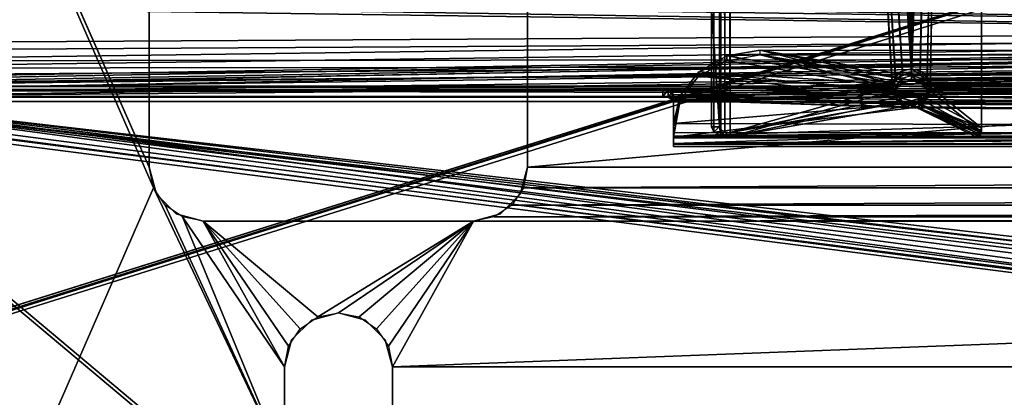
# Model space of a CAD drawing. Extents: x -398 to 398, y -1355 to -82.
# Tile 28 of 256: x -215 to -124, y -480 to -445. Entities that reach past the tile are written whole.
import ezdxf

# ---------------------------------------------------------------- set-up
doc = ezdxf.new("R2010")
doc.units = 0
doc.header["$MEASUREMENT"] = 0

msp = doc.modelspace()

# ---------------------------------------------------------------- linework, layer by layer
for points in [[(395.5, -525.467285, 437.803314), (395.5, -81.938164, 160.655502), (-395.5, -81.938164, 160.655502)], [(395.5, -525.467285, 437.803314), (-395.5, -81.938164, 160.655502), (-395.5, -525.467285, 437.803314)], [(395.5, -528.116882, 433.562988), (395.5, -84.587761, 156.415207), (-395.5, -84.587761, 156.415207)], [(395.5, -528.116882, 433.562988), (-395.5, -84.587761, 156.415207), (-395.5, -528.116882, 433.562988)], [(-396.5, -85.435806, 156.945206), (-53.272449, -420.004791, 366.007111), (-396.366211, -527.69281, 433.298004)], [(-396.5, -85.441109, 156.936707), (-53.272449, -420.010101, 365.998596), (-396.366211, -527.69812, 433.289612)], [(-151.5, -195.007294, 153.592697), (-151.5, -454.51001, 315.747986), (-151.5, -443.371704, 333.572998)], [(-151.265503, -454.973694, 315.006012), (-151.265503, -195.470993, 152.850693), (-151.5, -195.007294, 153.592697)], [(-151.265503, -454.973694, 315.006012), (-151.5, -195.007294, 153.592697), (-151.5, -454.51001, 315.747986)], [(-150.625, -455.313202, 314.462708), (-150.625, -195.810501, 152.307404), (-151.265503, -195.470993, 152.850693)], [(-150.625, -455.313202, 314.462708), (-151.265503, -195.470993, 152.850693), (-151.265503, -454.973694, 315.006012)], [(-150.75, -195.007294, 153.592697), (-150.75, -454.51001, 315.747986), (-150.75, -443.371704, 333.572998)], [(-150.615997, -454.774994, 315.324005), (-150.615997, -195.272293, 153.168701), (-150.75, -195.007294, 153.592697)], [(-150.615997, -454.774994, 315.324005), (-150.75, -195.007294, 153.592697), (-150.75, -454.51001, 315.747986)], [(-150.625, -195.810501, 152.307404), (-149.75, -455.437408, 314.263885), (-149.75, -195.934692, 152.108597)], [(-149.75, -455.437408, 314.263885), (-150.625, -195.810501, 152.307404), (-150.625, -455.313202, 314.462708)], [(-150.25, -454.968994, 315.013611), (-150.25, -195.466293, 152.858307), (-150.615997, -195.272293, 153.168701)], [(-150.25, -454.968994, 315.013611), (-150.615997, -195.272293, 153.168701), (-150.615997, -454.774994, 315.324005)], [(-150.25, -195.466293, 152.858307), (-149.75, -455.040009, 314.899994), (-149.75, -195.537292, 152.744705)], [(-149.75, -455.040009, 314.899994), (-150.25, -195.466293, 152.858307), (-150.25, -454.968994, 315.013611)], [(-149.75, -455.040009, 314.899994), (-134.734497, -450.8237, 312.265411), (-149.75, -195.537292, 152.744705)], [(-149.75, -195.537292, 152.744705), (-134.734497, -450.8237, 312.265411), (-134.455597, -449.805695, 311.629211)], [(-149.75, -195.537292, 152.744705), (-134.455597, -449.805695, 311.629211), (-133.8246, -449.321198, 311.326385)], [(-149.75, -195.537292, 152.744705), (-133.8246, -449.321198, 311.326385), (-133, -449.145996, 311.21701)], [(-149.75, -195.537292, 152.744705), (-133, -449.145996, 311.21701), (-134.4711, -410.384003, 286.995789)], [(-149.75, -195.934692, 152.108597), (-134.734497, -451.221191, 311.629303), (-134.455597, -450.203186, 310.993195)], [(-149.75, -195.934692, 152.108597), (-134.455597, -450.203186, 310.993195), (-133.8246, -449.718597, 310.690399)], [(-149.75, -195.934692, 152.108597), (-133.8246, -449.718597, 310.690399), (-133, -449.543488, 310.580994)], [(-149.75, -195.934692, 152.108597), (-133, -449.543488, 310.580994), (-134.4711, -410.781403, 286.359711)], [(-149.75, -455.437408, 314.263885), (-134.734497, -451.221191, 311.629303), (-149.75, -195.934692, 152.108597)], [(-126.5, -195.961304, 153.009598), (-131.5289, -410.384003, 286.995789), (-132.1754, -449.321198, 311.326385)], [(-126.5, -195.961304, 153.009598), (-132.1754, -449.321198, 311.326385), (-131.544403, -449.805695, 311.629211)], [(-126.5, -196.358704, 152.373596), (-131.5289, -410.781403, 286.359711), (-132.1754, -449.718597, 310.690399)], [(-126.5, -196.358704, 152.373596), (-132.1754, -449.718597, 310.690399), (-131.544403, -450.203186, 310.993195)], [(-126.5, -195.961304, 153.009598), (-131.544403, -449.805695, 311.629211), (-131.265503, -450.8237, 312.265411)], [(-126.5, -196.358704, 152.373596), (-131.544403, -450.203186, 310.993195), (-131.265503, -451.221191, 311.629303)], [(-126.5, -454.615906, 314.63501), (-126.5, -195.961304, 153.009598), (-131.265503, -450.8237, 312.265411)], [(-126.5, -455.013397, 313.998993), (-126.5, -196.358704, 152.373596), (-131.265503, -451.221191, 311.629303)], [(-126.5, -196.358704, 152.373596), (-126.5, -195.961304, 153.009598), (-126.5, -455.013397, 313.998993)], [(-126.5, -455.013397, 313.998993), (-126.5, -195.961304, 153.009598), (-126.5, -454.615906, 314.63501)], [(-237.971405, -380.326599), (-215.979095, -487.778595), (-215.007095, -487.483887)], [(-237.971405, -380.326599), (-215.007095, -487.483887), (-203.126999, -460.146515)], [(-237.971405, -380.326599), (-203.126999, -460.146515), (-203.507095, -458.233887)], [(-237.971405, -380.326599), (-203.507095, -458.233887), (-237.560898, -381.094696)], [(-237.971405, -380.326599, 0.8), (-215.979095, -487.778595, 0.8), (-215.007095, -487.483887, 0.8)], [(-237.971405, -380.326599, 0.8), (-215.007095, -487.483887, 0.8), (-203.126999, -460.146515, 0.8)], [(-237.971405, -380.326599, 0.8), (-203.126999, -460.146515, 0.8), (-203.507095, -458.233887, 0.8)], [(-237.971405, -380.326599, 0.8), (-203.507095, -458.233887, 0.8), (-237.560898, -381.094696, 0.8)], [(-203.507095, -428.233887), (-237.560898, -381.094696), (-203.507095, -458.233887)], [(-203.507095, -428.233887, 0.8), (-237.560898, -381.094696, 0.8), (-203.507095, -458.233887, 0.8)], [(-133, -449.145996, 311.21701), (-134.061005, -411.035309, 287.402802), (-134.4711, -410.384003, 286.995789)], [(-133, -449.543488, 310.580994), (-134.061005, -411.432709, 286.766815), (-134.4711, -410.781403, 286.359711)], [(-133, -449.145996, 311.21701), (-132.1754, -449.321198, 311.326385), (-131.5289, -410.384003, 286.995789)], [(-133, -449.145996, 311.21701), (-131.5289, -410.384003, 286.995789), (-131.938995, -411.035309, 287.402802)], [(-133, -449.543488, 310.580994), (-132.1754, -449.718597, 310.690399), (-131.5289, -410.781403, 286.359711)], [(-133, -449.543488, 310.580994), (-131.5289, -410.781403, 286.359711), (-131.938995, -411.432709, 286.766815)], [(-133, -449.145996, 311.21701), (-133.573593, -411.311096, 287.575104), (-134.061005, -411.035309, 287.402802)], [(-133, -449.543488, 310.580994), (-133.573593, -411.708588, 286.939087), (-134.061005, -411.432709, 286.766815)], [(-133, -449.145996, 311.21701), (-133, -411.407898, 287.63559), (-133.573593, -411.311096, 287.575104)], [(-133, -449.543488, 310.580994), (-133, -411.805298, 286.999603), (-133.573593, -411.708588, 286.939087)], [(-133, -449.145996, 311.21701), (-131.938995, -411.035309, 287.402802), (-132.426407, -411.311096, 287.575104)], [(-133, -449.145996, 311.21701), (-132.426407, -411.311096, 287.575104), (-133, -411.407898, 287.63559)], [(-133, -449.543488, 310.580994), (-131.938995, -411.432709, 286.766815), (-132.426407, -411.708588, 286.939087)], [(-133, -449.543488, 310.580994), (-132.426407, -411.708588, 286.939087), (-133, -411.805298, 286.999603)], [(-53.272449, -420.004791, 366.007111), (-395.999908, -528.003418, 433.492096), (-396.366211, -527.69281, 433.298004)], [(-53.272449, -420.010101, 365.998596), (-395.999908, -528.008728, 433.483612), (-396.366211, -527.69812, 433.289612)], [(-53.272449, -420.004791, 366.007111), (-395.5, -528.116882, 433.562988), (-395.999908, -528.003418, 433.492096)], [(-53.272449, -420.010101, 365.998596), (-395.5, -528.122192, 433.554504), (-395.999908, -528.008728, 433.483612)], [(-52.76738, -420.433105, 366.274689), (-395.5, -528.116882, 433.562988), (-53.272449, -420.004791, 366.007111)], [(-52.76738, -420.438385, 366.266205), (-395.5, -528.122192, 433.554504), (-53.272449, -420.010101, 365.998596)], [(395.5, -528.116882, 433.562988), (-395.5, -528.116882, 433.562988), (-52.76738, -420.433105, 366.274689)], [(395.5, -528.122192, 433.554504), (-395.5, -528.122192, 433.554504), (-52.76738, -420.438385, 366.266205)], [(-203.507095, -458.233887), (-203.507095, -428.233887), (-203.507095, -458.233887, 0.8)], [(-203.507095, -458.233887, 0.8), (-203.507095, -428.233887), (-203.507095, -428.233887, 0.8)], [(-168.507095, -458.233887), (168.507095, -458.233887), (168.507095, -428.233887)], [(-168.507095, -458.233887), (168.507095, -428.233887), (-168.507095, -428.233887)], [(-168.507095, -458.233887, 0.8), (168.507095, -458.233887, 0.8), (168.507095, -428.233887, 0.8)], [(-168.507095, -458.233887, 0.8), (168.507095, -428.233887, 0.8), (-168.507095, -428.233887, 0.8)], [(-168.507095, -428.233887), (-168.507095, -458.233887), (-168.507095, -428.233887, 0.8)], [(-168.507095, -428.233887, 0.8), (-168.507095, -458.233887), (-168.507095, -458.233887, 0.8)], [(-243, -441.641113, 340.881897), (243, -441.641113, 340.881897), (-237, -450.079193, 346.154602)], [(243, -441.641113, 340.881897), (-236.1754, -450.254303, 346.264099), (-237, -450.079193, 346.154602)], [(243, -441.641113, 340.881897), (-235.544403, -450.738892, 346.566803), (-236.1754, -450.254303, 346.264099)], [(243, -441.641113, 340.881897), (235.544403, -450.738892, 346.566803), (-235.544403, -450.738892, 346.566803)], [(-243, -442.065002, 340.203491), (243, -442.065002, 340.203491), (-237, -450.503113, 345.476196)], [(243, -442.065002, 340.203491), (-236.1754, -450.678314, 345.585602), (-237, -450.503113, 345.476196)], [(243, -442.065002, 340.203491), (-235.544403, -451.162811, 345.888397), (-236.1754, -450.678314, 345.585602)], [(243, -442.065002, 340.203491), (235.544403, -451.162811, 345.888397), (-235.544403, -451.162811, 345.888397)], [(-223.114594, -442.538391, 336.049194), (-223.666, -442.895294, 335.477997), (-31, -445.572815, 331.193207)], [(223.114594, -442.538391, 336.049194), (-223.114594, -442.538391, 336.049194), (-31, -445.572815, 331.193207)], [(-31, -445.572815, 331.193207), (-223.666, -442.895294, 335.477997), (-243, -446.791595, 329.242615)], [(-31, -446.25119, 331.617096), (-223.666, -443.573792, 335.902008), (-243, -447.470001, 329.666595)], [(-223.114594, -443.216888, 336.473114), (-223.666, -443.573792, 335.902008), (-31, -446.25119, 331.617096)], [(223.114594, -443.216888, 336.473114), (-223.114594, -443.216888, 336.473114), (-31, -446.25119, 331.617096)], [(-151.5, -454.51001, 315.747986), (-151.5, -443.371704, 333.572998), (-150.75, -454.51001, 315.747986)], [(-150.75, -454.51001, 315.747986), (-151.5, -443.371704, 333.572998), (-150.75, -443.371704, 333.572998)], [(-242.391205, -448.414001, 326.646301), (-31, -445.572815, 331.193207), (-243, -446.791595, 329.242615)], [(-242.391205, -449.092407, 327.07019), (-31, -446.25119, 331.617096), (-243, -447.470001, 329.666595)], [(-31, -448.222412, 326.952911), (-31, -445.572815, 331.193207), (-242.391205, -448.414001, 326.646301)], [(-31, -448.900787, 327.376892), (-31, -446.25119, 331.617096), (-242.391205, -449.092407, 327.07019)], [(-152.656906, -449.412811, 310.598694), (-150.061493, -448.366089, 309.001312), (-150.061493, -447.9422, 309.679688)], [(-134.385406, -450.585693, 311.331604), (-152.656799, -449.412903, 310.598785), (-150.0616, -447.941986, 309.679688)], [(-134.385406, -450.585693, 311.331604), (-150.0616, -447.941986, 309.679688), (-147, -447.425812, 309.356995)], [(-134.385406, -451.009613, 310.653107), (-150.0616, -448.365997, 309.00119), (-147, -447.849701, 308.678589)], [(-150.061493, -447.9422, 309.679688), (-147, -447.849701, 308.678589), (-147, -447.425812, 309.356995)], [(-150.061493, -447.9422, 309.679688), (-150.061493, -448.366089, 309.001312), (-147, -447.849701, 308.678589)], [(-147, -447.425812, 309.356995), (147, -447.425812, 309.356995), (-133, -449.800293, 310.84079)], [(-147, -447.425812, 309.356995), (-133, -449.800293, 310.84079), (-133.834, -450.014496, 310.974701)], [(-147, -447.425812, 309.356995), (-133.834, -450.014496, 310.974701), (-134.385406, -450.585693, 311.331604)], [(147, -447.849701, 308.678589), (-147, -447.849701, 308.678589), (147, -447.425812, 309.356995)], [(147, -447.425812, 309.356995), (-147, -447.849701, 308.678589), (-147, -447.425812, 309.356995)], [(-147, -447.849701, 308.678589), (147, -447.849701, 308.678589), (-133, -450.224213, 310.162415)], [(-147, -447.849701, 308.678589), (-133, -450.224213, 310.162415), (-133.834, -450.438385, 310.296204)], [(-147, -447.849701, 308.678589), (-133.834, -450.438385, 310.296204), (-134.385406, -451.009613, 310.653107)], [(147, -447.425812, 309.356995), (-132.166107, -450.014496, 310.974701), (-133, -449.800293, 310.84079)], [(147, -447.849701, 308.678589), (-132.166107, -450.438385, 310.296204), (-133, -450.224213, 310.162415)], [(147, -447.425812, 309.356995), (-131.614594, -450.585693, 311.331604), (-132.166107, -450.014496, 310.974701)], [(147, -447.849701, 308.678589), (-131.614594, -451.009613, 310.653107), (-132.166107, -450.438385, 310.296204)], [(147, -447.425812, 309.356995), (133, -449.800293, 310.84079), (-131.614594, -450.585693, 311.331604)], [(147, -447.849701, 308.678589), (133, -450.224213, 310.162415), (-131.614594, -451.009613, 310.653107)], [(-31, -448.222412, 326.952911), (-242.391205, -448.414001, 326.646301), (-240.656799, -449.789215, 324.445496)], [(-31, -448.900787, 327.376892), (-242.391205, -449.092407, 327.07019), (-240.656799, -450.467712, 324.869385)], [(-31, -448.222412, 326.952911), (-240.656799, -449.789215, 324.445496), (-238.0616, -450.708313, 322.974487)], [(-31, -448.900787, 327.376892), (-240.656799, -450.467712, 324.869385), (-238.0616, -451.38681, 323.398499)], [(-31, -448.222412, 326.952911), (-238.0616, -450.708313, 322.974487), (-235, -451.031006, 322.458313)], [(-31, -448.900787, 327.376892), (-238.0616, -451.38681, 323.398499), (-235, -451.709412, 322.882202)], [(-31, -448.222412, 326.952911), (-235, -451.031006, 322.458313), (-156, -451.031006, 322.458313)], [(-31, -448.900787, 327.376892), (-235, -451.709412, 322.882202), (-156, -451.709412, 322.882202)], [(-31, -448.222412, 326.952911), (-156, -451.031006, 322.458313), (-155.5, -451.10199, 322.344696)], [(-31, -448.900787, 327.376892), (-156, -451.709412, 322.882202), (-155.5, -451.780396, 322.768585)], [(-31, -448.222412, 326.952911), (-155.5, -451.10199, 322.344696), (-155.134003, -451.295898, 322.03421)], [(-31, -448.900787, 327.376892), (-155.5, -451.780396, 322.768585), (-155.134003, -451.974396, 322.458191)], [(-31, -448.222412, 326.952911), (-155.134003, -451.295898, 322.03421), (-155, -451.560913, 321.610199)], [(-31, -448.900787, 327.376892), (-155.134003, -451.974396, 322.458191), (-155, -452.239288, 322.034088)], [(-31, -448.222412, 326.952911), (-155, -451.560913, 321.610199), (-31, -451.401886, 321.864594)], [(-31, -448.900787, 327.376892), (-155, -452.239288, 322.034088), (-31, -452.080414, 322.288605)], [(-152.656906, -449.412811, 310.598694), (-152.656906, -449.836792, 309.920288), (-150.061493, -448.366089, 309.001312)], [(-134.385406, -451.009613, 310.653107), (-152.656799, -449.836914, 309.920288), (-150.0616, -448.365997, 309.00119)], [(-134.4711, -451.320496, 311.79071), (-154.391205, -451.6138, 311.973999), (-152.656799, -449.412903, 310.598785)], [(-134.4711, -451.744385, 311.112305), (-154.391205, -452.037689, 311.295593), (-152.656799, -449.836914, 309.920288)], [(-154.391006, -451.613892, 311.974091), (-152.656906, -449.836792, 309.920288), (-152.656906, -449.412811, 310.598694)], [(-152.656906, -449.836792, 309.920288), (-154.391006, -451.613892, 311.974091), (-154.391006, -452.037811, 311.295593)], [(-134.4711, -451.320496, 311.79071), (-152.656799, -449.412903, 310.598785), (-134.385406, -450.585693, 311.331604)], [(-134.4711, -451.744385, 311.112305), (-152.656799, -449.836914, 309.920288), (-134.385406, -451.009613, 310.653107)], [(-134.664398, -450.171509, 311.857788), (-134.028595, -449.826904, 310.758087), (-134.028595, -449.429504, 311.394104)], [(-134.664398, -450.171509, 311.857788), (-134.664398, -450.569, 311.221802), (-134.028595, -449.826904, 310.758087)], [(-134.028595, -449.429504, 311.394104), (-133, -449.543488, 310.580994), (-133, -449.145996, 311.21701)], [(-134.028595, -449.429504, 311.394104), (-134.028595, -449.826904, 310.758087), (-133, -449.543488, 310.580994)], [(-133.881699, -450.043213, 310.992615), (-133, -450.224213, 310.162415), (-133, -449.800293, 310.84079)], [(-131.971405, -449.826904, 310.758087), (-131.971405, -449.429504, 311.394104), (-133, -449.145996, 311.21701)], [(-131.971405, -449.826904, 310.758087), (-133, -449.145996, 311.21701), (-133, -449.543488, 310.580994)], [(-132.118301, -450.467194, 310.314209), (-132.118301, -450.043213, 310.992615), (-133, -449.800293, 310.84079)], [(-132.118301, -450.467194, 310.314209), (-133, -449.800293, 310.84079), (-133, -450.224213, 310.162415)], [(-131.335602, -450.569, 311.221802), (-131.971405, -449.429504, 311.394104), (-131.971405, -449.826904, 310.758087)], [(-131.971405, -449.429504, 311.394104), (-131.335602, -450.569, 311.221802), (-131.335602, -450.171509, 311.857788)], [(132.166107, -450.014496, 310.974701), (-131.614594, -450.585693, 311.331604), (133, -449.800293, 310.84079)], [(235.265503, -451.756897, 347.202911), (-235.265503, -451.756897, 347.202911), (-235.544403, -450.738892, 346.566803)], [(235.265503, -451.756897, 347.202911), (-235.544403, -450.738892, 346.566803), (235.544403, -450.738892, 346.566803)], [(-149.75, -455.040009, 314.899994), (-134.154297, -451.746002, 312.841705), (-134.734497, -450.8237, 312.265411)], [(-134.664398, -451.088715, 312.430908), (-134.664398, -450.569, 311.221802), (-134.664398, -450.171509, 311.857788)], [(-134.664398, -451.088715, 312.430908), (-134.664398, -451.486206, 311.794891), (-134.664398, -450.569, 311.221802)], [(-134.426605, -450.679291, 311.390015), (-133.881699, -450.467194, 310.314209), (-133.881699, -450.043213, 310.992615)], [(-134.426605, -450.679291, 311.390015), (-134.426605, -451.10321, 310.711609), (-133.881699, -450.467194, 310.314209)], [(-134.426605, -451.465393, 311.881287), (-134.426605, -451.10321, 310.711609), (-134.426605, -450.679291, 311.390015)], [(-133.881699, -450.043213, 310.992615), (-133.881699, -450.467194, 310.314209), (-133, -450.224213, 310.162415)], [(-131.573395, -451.10321, 310.711609), (-132.118301, -450.043213, 310.992615), (-132.118301, -450.467194, 310.314209)], [(-132.118301, -450.043213, 310.992615), (-131.573395, -451.10321, 310.711609), (-131.573395, -450.679291, 311.390015)], [(-126.5, -454.615906, 314.63501), (-131.265503, -450.8237, 312.265411), (-131.845703, -451.746002, 312.841705)], [(132.166107, -450.014496, 310.974701), (131.614594, -450.585693, 311.331604), (-131.614594, -450.585693, 311.331604)], [(132.166107, -450.438385, 310.296204), (-131.614594, -451.009613, 310.653107), (133, -450.224213, 310.162415)], [(132.166107, -450.438385, 310.296204), (131.614594, -451.009613, 310.653107), (-131.614594, -451.009613, 310.653107)], [(-131.614594, -450.585693, 311.331604), (131.614594, -450.585693, 311.331604), (131.5289, -451.320496, 311.79071)], [(-131.614594, -450.585693, 311.331604), (131.5289, -451.320496, 311.79071), (-131.5289, -451.320496, 311.79071)], [(-131.573395, -450.679291, 311.390015), (-131.573395, -451.10321, 310.711609), (-131.573395, -451.889404, 311.202911)], [(-131.573395, -450.679291, 311.390015), (-131.573395, -451.889404, 311.202911), (-131.573395, -451.465393, 311.881287)], [(-131.335602, -450.171509, 311.857788), (-131.335602, -450.569, 311.221802), (-131.335602, -451.486206, 311.794891)], [(-131.335602, -450.171509, 311.857788), (-131.335602, -451.486206, 311.794891), (-131.335602, -451.088715, 312.430908)], [(25, -486.669006, 369.018494), (-235.845703, -452.679199, 347.779297), (-235.265503, -451.756897, 347.202911)], [(235.265503, -452.180786, 346.524506), (-235.265503, -452.180786, 346.524506), (-235.544403, -451.162811, 345.888397)], [(235.265503, -452.180786, 346.524506), (-235.544403, -451.162811, 345.888397), (235.544403, -451.162811, 345.888397)], [(27.5, -482.996796, 366.723785), (-235.265503, -451.756897, 347.202911), (30, -482.428802, 366.368896)], [(25.669809, -484.548889, 367.693695), (-235.265503, -451.756897, 347.202911), (27.5, -482.996796, 366.723785)], [(25, -486.669006, 369.018494), (-235.265503, -451.756897, 347.202911), (25.669809, -484.548889, 367.693695)], [(235.265503, -451.756897, 347.202911), (30, -482.428802, 366.368896), (-235.265503, -451.756897, 347.202911)], [(-156, -451.709412, 322.882202), (-235, -451.709412, 322.882202), (-156, -451.031006, 322.458313)], [(-156, -451.031006, 322.458313), (-235, -451.709412, 322.882202), (-235, -451.031006, 322.458313)], [(-155.5, -451.10199, 322.344696), (-156, -451.709412, 322.882202), (-156, -451.031006, 322.458313)], [(-155.5, -451.10199, 322.344696), (-155.5, -451.780396, 322.768585), (-156, -451.709412, 322.882202)], [(-155.134003, -451.295898, 322.03421), (-155.5, -451.780396, 322.768585), (-155.5, -451.10199, 322.344696)], [(-155.134003, -451.295898, 322.03421), (-155.134003, -451.974396, 322.458191), (-155.5, -451.780396, 322.768585)], [(-155, -451.560913, 321.610199), (-155.134003, -451.974396, 322.458191), (-155.134003, -451.295898, 322.03421)], [(-155.134003, -451.974396, 322.458191), (-155, -451.560913, 321.610199), (-155, -452.239288, 322.034088)], [(-155, -455.376312, 315.504303), (-31, -454.051514, 317.62439), (-31, -451.401886, 321.864594)], [(-155, -455.376312, 315.504303), (-31, -451.401886, 321.864594), (-155, -451.560913, 321.610199)], [(-155, -455.376312, 315.504303), (-155, -452.239288, 322.034088), (-155, -451.560913, 321.610199)], [(-154.391205, -451.6138, 311.973999), (-133, -452.344391, 312.430603), (-155, -454.210114, 313.596405)], [(-154.391006, -452.037811, 311.295593), (-154.391006, -451.613892, 311.974091), (-155, -454.210114, 313.596405)], [(-134.061005, -451.971802, 312.197815), (-154.391205, -451.6138, 311.973999), (-134.4711, -451.320496, 311.79071)], [(-134.061005, -451.971802, 312.197815), (-133.573593, -452.247711, 312.370087), (-154.391205, -451.6138, 311.973999)], [(-154.391205, -451.6138, 311.973999), (-133.573593, -452.247711, 312.370087), (-133, -452.344391, 312.430603)], [(-134.061005, -452.395813, 311.519287), (-154.391205, -452.037689, 311.295593), (-134.4711, -451.744385, 311.112305)], [(-149.75, -455.437408, 314.263885), (-134.154297, -452.143494, 312.205597), (-134.734497, -451.221191, 311.629303)], [(-149.75, -455.040009, 314.899994), (-133, -452.114197, 313.071686), (-134.154297, -451.746002, 312.841705)], [(-134.028595, -451.830811, 312.894592), (-134.664398, -451.486206, 311.794891), (-134.664398, -451.088715, 312.430908)], [(-134.664398, -451.486206, 311.794891), (-134.028595, -451.830811, 312.894592), (-134.028595, -452.22821, 312.258606)], [(-134.426605, -451.465393, 311.881287), (-134.426605, -451.889404, 311.202911), (-134.426605, -451.10321, 310.711609)], [(-133.881699, -452.101501, 312.278687), (-134.426605, -451.889404, 311.202911), (-134.426605, -451.465393, 311.881287)], [(-126.5, -454.615906, 314.63501), (-131.845703, -451.746002, 312.841705), (-133, -452.114197, 313.071686)], [(-131.573395, -451.465393, 311.881287), (-131.573395, -451.889404, 311.202911), (-132.118301, -452.525391, 311.600311)], [(-131.573395, -451.465393, 311.881287), (-132.118301, -452.525391, 311.600311), (-132.118301, -452.101501, 312.278687)], [(-131.335602, -451.088715, 312.430908), (-131.335602, -451.486206, 311.794891), (-131.971405, -452.22821, 312.258606)], [(-131.335602, -451.088715, 312.430908), (-131.971405, -452.22821, 312.258606), (-131.971405, -451.830811, 312.894592)], [(155, -455.058197, 314.126312), (-131.938995, -451.971802, 312.197815), (-131.5289, -451.320496, 311.79071)], [(155, -455.482086, 313.447906), (-131.938995, -452.395813, 311.519287), (-131.5289, -451.744385, 311.112305)], [(-126.5, -455.013397, 313.998993), (-131.265503, -451.221191, 311.629303), (-131.845703, -452.143494, 312.205597)], [(-131.614594, -451.009613, 310.653107), (131.614594, -451.009613, 310.653107), (131.5289, -451.744385, 311.112305)], [(-131.614594, -451.009613, 310.653107), (131.5289, -451.744385, 311.112305), (-131.5289, -451.744385, 311.112305)], [(-131.5289, -451.320496, 311.79071), (132.426407, -452.247711, 312.370087), (133, -452.344391, 312.430603)], [(-131.5289, -451.320496, 311.79071), (131.938995, -451.971802, 312.197815), (132.426407, -452.247711, 312.370087)], [(-131.5289, -451.320496, 311.79071), (131.5289, -451.320496, 311.79071), (131.938995, -451.971802, 312.197815)], [(155, -455.058197, 314.126312), (-131.5289, -451.320496, 311.79071), (133, -452.344391, 312.430603)], [(-131.5289, -451.744385, 311.112305), (132.426407, -452.6716, 311.691711), (133, -452.768311, 311.752106)], [(-131.5289, -451.744385, 311.112305), (131.938995, -452.395813, 311.519287), (132.426407, -452.6716, 311.691711)], [(-131.5289, -451.744385, 311.112305), (131.5289, -451.744385, 311.112305), (131.938995, -452.395813, 311.519287)], [(155, -455.482086, 313.447906), (-131.5289, -451.744385, 311.112305), (133, -452.768311, 311.752106)], [(25, -486.669006, 369.018494), (-237, -453.047394, 348.009308), (-235.845703, -452.679199, 347.779297)], [(25, -487.092987, 368.340088), (-235.845703, -453.103088, 347.1008), (-235.265503, -452.180786, 346.524506)], [(27.5, -483.420685, 366.04541), (-235.265503, -452.180786, 346.524506), (30, -482.852692, 365.690491)], [(25.669809, -484.972809, 367.015289), (-235.265503, -452.180786, 346.524506), (27.5, -483.420685, 366.04541)], [(25, -487.092987, 368.340088), (-235.265503, -452.180786, 346.524506), (25.669809, -484.972809, 367.015289)], [(235.265503, -452.180786, 346.524506), (30, -482.852692, 365.690491), (-235.265503, -452.180786, 346.524506)], [(-155, -455.482086, 313.447906), (-155, -454.634094, 312.917908), (-154.391205, -452.037689, 311.295593)], [(-155, -455.482086, 313.447906), (-154.391205, -452.037689, 311.295593), (-133, -452.768311, 311.752106)], [(-154.391006, -452.037811, 311.295593), (-155, -454.210114, 313.596405), (-155, -454.634094, 312.917908)], [(-155, -456.054688, 315.928192), (-31, -454.729889, 318.048309), (-31, -452.080414, 322.288605)], [(-155, -456.054688, 315.928192), (-31, -452.080414, 322.288605), (-155, -452.239288, 322.034088)], [(-155, -456.054688, 315.928192), (-155, -452.239288, 322.034088), (-155, -455.376312, 315.504303)], [(155, -455.058197, 314.126312), (-155, -454.210114, 313.596405), (-133, -452.344391, 312.430603)], [(-154.391205, -452.037689, 311.295593), (-134.061005, -452.395813, 311.519287), (-133.573593, -452.6716, 311.691711)], [(-154.391205, -452.037689, 311.295593), (-133.573593, -452.6716, 311.691711), (-133, -452.768311, 311.752106)], [(-149.75, -455.040009, 314.899994), (-127, -455.040009, 314.899994), (-133, -452.114197, 313.071686)], [(-149.75, -455.437408, 314.263885), (-133, -452.511688, 312.435699), (-134.154297, -452.143494, 312.205597)], [(-133, -452.511688, 312.435699), (-149.75, -455.437408, 314.263885), (-127, -455.437408, 314.263885)], [(-134.426605, -451.889404, 311.202911), (-133.881699, -452.101501, 312.278687), (-133.881699, -452.525391, 311.600311)], [(-134.028595, -452.22821, 312.258606), (-134.028595, -451.830811, 312.894592), (-133, -452.114197, 313.071686)], [(-134.028595, -452.22821, 312.258606), (-133, -452.114197, 313.071686), (-133, -452.511688, 312.435699)], [(-133.881699, -452.525391, 311.600311), (-133.881699, -452.101501, 312.278687), (-133, -452.344391, 312.430603)], [(-133.881699, -452.525391, 311.600311), (-133, -452.344391, 312.430603), (-133, -452.768311, 311.752106)], [(-131.971405, -451.830811, 312.894592), (-131.971405, -452.22821, 312.258606), (-133, -452.511688, 312.435699)], [(-131.971405, -451.830811, 312.894592), (-133, -452.511688, 312.435699), (-133, -452.114197, 313.071686)], [(-132.118301, -452.101501, 312.278687), (-132.118301, -452.525391, 311.600311), (-133, -452.768311, 311.752106)], [(-132.118301, -452.101501, 312.278687), (-133, -452.768311, 311.752106), (-133, -452.344391, 312.430603)], [(-133, -452.114197, 313.071686), (-127, -455.040009, 314.899994), (-126.75, -454.983185, 314.864502)], [(-133, -452.114197, 313.071686), (-126.75, -454.983185, 314.864502), (-126.566902, -454.827911, 314.767487)], [(-133, -452.114197, 313.071686), (-126.566902, -454.827911, 314.767487), (-126.5, -454.615906, 314.63501)], [(-126.5, -455.013397, 313.998993), (-131.845703, -452.143494, 312.205597), (-133, -452.511688, 312.435699)], [(155, -455.058197, 314.126312), (-133, -452.344391, 312.430603), (-132.426407, -452.247711, 312.370087)], [(-133, -452.511688, 312.435699), (-127, -455.437408, 314.263885), (-126.75, -455.380707, 314.228485)], [(-133, -452.511688, 312.435699), (-126.75, -455.380707, 314.228485), (-126.566902, -455.225403, 314.131409)], [(-133, -452.511688, 312.435699), (-126.566902, -455.225403, 314.131409), (-126.5, -455.013397, 313.998993)], [(155, -455.482086, 313.447906), (-133, -452.768311, 311.752106), (-132.426407, -452.6716, 311.691711)], [(155, -455.058197, 314.126312), (-132.426407, -452.247711, 312.370087), (-131.938995, -451.971802, 312.197815)], [(155, -455.482086, 313.447906), (-132.426407, -452.6716, 311.691711), (-131.938995, -452.395813, 311.519287)], [(-243, -512.28009, 385.022003), (-237, -453.047394, 348.009308), (-168.5, -510.584015, 383.962189)], [(-243, -512.703979, 384.343597), (-237, -453.471313, 347.330902), (-168.5, -511.007904, 383.283813)], [(25, -486.669006, 369.018494), (-168.5, -510.584015, 383.962189), (-237, -453.047394, 348.009308)], [(25, -487.092987, 368.340088), (-237, -453.471313, 347.330902), (-235.845703, -453.103088, 347.1008)], [(25, -487.092987, 368.340088), (-168.5, -511.007904, 383.283813), (-237, -453.471313, 347.330902)], [(-155, -455.482086, 313.447906), (-133, -452.768311, 311.752106), (155, -455.482086, 313.447906)], [(-155, -455.376312, 315.504303), (155, -455.376312, 315.504303), (31, -454.051514, 317.62439)], [(-155, -455.376312, 315.504303), (31, -454.051514, 317.62439), (21, -454.051514, 317.62439)], [(-155, -455.376312, 315.504303), (21, -454.051514, 317.62439), (-21, -454.051514, 317.62439)], [(-155, -455.376312, 315.504303), (-21, -454.051514, 317.62439), (-31, -454.051514, 317.62439)], [(-155, -454.634094, 312.917908), (-155, -455.482086, 313.447906), (-155, -454.210114, 313.596405)], [(-155, -454.210114, 313.596405), (-155, -455.482086, 313.447906), (-155, -455.058197, 314.126312)], [(155, -455.058197, 314.126312), (-155, -455.058197, 314.126312), (-155, -454.210114, 313.596405)], [(-150.75, -454.51001, 315.747986), (-151.265594, -454.973694, 315.006012), (-151.5, -454.51001, 315.747986)], [(-150.75, -454.51001, 315.747986), (-150.625, -455.313202, 314.462708), (-151.265594, -454.973694, 315.006012)], [(-150.615997, -454.774994, 315.324005), (-150.625, -455.313202, 314.462708), (-150.75, -454.51001, 315.747986)], [(-155, -456.054688, 315.928192), (155, -456.054688, 315.928192), (31, -454.729889, 318.048309)], [(-155, -456.054688, 315.928192), (31, -454.729889, 318.048309), (21, -454.729889, 318.048309)], [(-155, -456.054688, 315.928192), (21, -454.729889, 318.048309), (-21, -454.729889, 318.048309)], [(-155, -456.054688, 315.928192), (-21, -454.729889, 318.048309), (-31, -454.729889, 318.048309)], [(-155, -455.411194, 314.504913), (155, -455.411194, 314.504913), (155, -455.058197, 314.126312)], [(-155, -455.411194, 314.504913), (155, -455.058197, 314.126312), (-155, -455.058197, 314.126312)], [(-155, -456.117615, 314.129303), (-155, -455.411194, 314.504913), (-155, -455.058197, 314.126312)], [(-155, -456.117615, 314.129303), (-155, -455.058197, 314.126312), (-155, -455.482086, 313.447906)], [(155, -455.527588, 315.009186), (-155, -455.376312, 315.504303), (155, -455.376312, 315.504303)], [(-155, -455.376312, 315.504303), (155, -455.527588, 315.009186), (-155, -455.527588, 315.009186)], [(-155, -455.527588, 315.009308), (-155, -456.054688, 315.928192), (-155, -455.376312, 315.504303)], [(-155, -455.527588, 315.009186), (155, -455.527588, 315.009186), (155, -455.411194, 314.504913)], [(-155, -455.527588, 315.009186), (155, -455.411194, 314.504913), (-155, -455.411194, 314.504913)], [(-155, -456.327209, 315.037201), (-155, -455.527588, 315.009308), (-155, -455.411194, 314.504913)], [(-155, -456.327209, 315.037201), (-155, -455.411194, 314.504913), (-155, -456.117615, 314.129303)], [(-150.25, -454.968994, 315.013489), (-150.625, -455.313202, 314.462708), (-150.615997, -454.774994, 315.324005)], [(-150.25, -454.968994, 315.013489), (-149.75, -455.437408, 314.263885), (-150.625, -455.313202, 314.462708)], [(-149.75, -455.040009, 314.899994), (-149.75, -455.437408, 314.263885), (-150.25, -454.968994, 315.013489)], [(-127, -455.437408, 314.263885), (-149.75, -455.437408, 314.263885), (-127, -455.040009, 314.899994)], [(-127, -455.040009, 314.899994), (-149.75, -455.437408, 314.263885), (-149.75, -455.040009, 314.899994)], [(-126.75, -454.983185, 314.86441), (-126.75, -455.380615, 314.228394), (-127, -455.437408, 314.263885)], [(-126.75, -454.983185, 314.86441), (-127, -455.437408, 314.263885), (-127, -455.040009, 314.899994)], [(-126.567001, -454.828003, 314.767487), (-126.567001, -455.225403, 314.131409), (-126.75, -455.380615, 314.228394)], [(-126.567001, -454.828003, 314.767487), (-126.75, -455.380615, 314.228394), (-126.75, -454.983185, 314.86441)], [(-126.567001, -455.225403, 314.131409), (-126.5, -454.615906, 314.63501), (-126.5, -455.013397, 313.998993)], [(-126.5, -454.615906, 314.63501), (-126.567001, -455.225403, 314.131409), (-126.567001, -454.828003, 314.767487)], [(-155, -456.117615, 314.129303), (155, -456.117615, 314.129303), (155, -455.482086, 313.447906)], [(-155, -456.117615, 314.129303), (155, -455.482086, 313.447906), (-155, -455.482086, 313.447906)], [(-155, -456.054688, 315.928192), (-155, -455.527588, 315.009308), (-155, -456.327209, 315.037201)], [(155, -456.327087, 315.037201), (-155, -456.054688, 315.928192), (155, -456.054688, 315.928192)], [(-155, -456.054688, 315.928192), (155, -456.327087, 315.037201), (-155, -456.327087, 315.037201)], [(-155, -456.327087, 315.037201), (155, -456.327087, 315.037201), (155, -456.117615, 314.129303)], [(-155, -456.327087, 315.037201), (155, -456.117615, 314.129303), (-155, -456.117615, 314.129303)], [(-202.837204, -460.733887, 0.8), (-202.837204, -460.733887), (-203.507095, -458.233887)], [(-202.837204, -460.733887, 0.8), (-203.507095, -458.233887), (-203.507095, -458.233887, 0.8)], [(-169.177002, -460.733887), (-168.507095, -458.233887, 0.8), (-168.507095, -458.233887)], [(-168.507095, -458.233887, 0.8), (-169.177002, -460.733887), (-169.177002, -460.733887, 0.8)], [(-168.887405, -460.147614), (168.887405, -460.147614), (168.507095, -458.233887)], [(-168.887405, -460.147614), (168.507095, -458.233887), (-168.507095, -458.233887)], [(-168.887405, -460.147614, 0.8), (168.887405, -460.147614, 0.8), (168.507095, -458.233887, 0.8)], [(-168.887405, -460.147614, 0.8), (168.507095, -458.233887, 0.8), (-168.507095, -458.233887, 0.8)], [(-191.007095, -485.733887), (-203.126999, -460.146515), (-215.007095, -487.483887)], [(-191.007095, -485.733887, 0.8), (-203.126999, -460.146515, 0.8), (-215.007095, -487.483887, 0.8)], [(-191.007095, -485.733887), (-202.042404, -461.770508), (-203.126999, -460.146515)], [(-191.007095, -485.733887, 0.8), (-202.042404, -461.770508, 0.8), (-203.126999, -460.146515, 0.8)], [(-201.007095, -462.564087, 0.8), (-201.007095, -462.564087), (-202.837204, -460.733887)], [(-201.007095, -462.564087, 0.8), (-202.837204, -460.733887), (-202.837204, -460.733887, 0.8)], [(-169.177002, -460.733887, 0.8), (-169.177002, -460.733887), (-171.007095, -462.564087)], [(-169.177002, -460.733887, 0.8), (-171.007095, -462.564087), (-171.007095, -462.564087, 0.8)], [(168.887405, -460.147614), (-169.970596, -461.769287), (169.970596, -461.769287)], [(-169.970596, -461.769287), (168.887405, -460.147614), (-168.887405, -460.147614)], [(168.887405, -460.147614, 0.8), (-169.970596, -461.769287, 0.8), (169.970596, -461.769287, 0.8)], [(-169.970596, -461.769287, 0.8), (168.887405, -460.147614, 0.8), (-168.887405, -460.147614, 0.8)], [(-191.007095, -485.733887), (-200.420807, -462.853607), (-202.042404, -461.770508)], [(-191.007095, -485.733887, 0.8), (-200.420807, -462.853607, 0.8), (-202.042404, -461.770508, 0.8)], [(169.970596, -461.769287), (-169.970596, -461.769287), (-171.594498, -462.853912)], [(169.970596, -461.769287), (-171.594498, -462.853912), (171.594498, -462.853912)], [(169.970596, -461.769287, 0.8), (-169.970596, -461.769287, 0.8), (-171.594498, -462.853912, 0.8)], [(169.970596, -461.769287, 0.8), (-171.594498, -462.853912, 0.8), (171.594498, -462.853912, 0.8)], [(-201.007095, -462.564087), (-198.507095, -463.233887, 0.8), (-198.507095, -463.233887)], [(-198.507095, -463.233887, 0.8), (-201.007095, -462.564087), (-201.007095, -462.564087, 0.8)], [(-171.007095, -462.564087, 0.8), (-171.007095, -462.564087), (-173.507095, -463.233887)], [(-171.007095, -462.564087, 0.8), (-173.507095, -463.233887), (-173.507095, -463.233887, 0.8)], [(-191.007095, -485.733887), (-191.007095, -476.733887), (-200.420807, -462.853607)], [(-198.507095, -463.233887), (-200.420807, -462.853607), (-191.007095, -476.733887)], [(-191.007095, -485.733887, 0.8), (-191.007095, -476.733887, 0.8), (-200.420807, -462.853607, 0.8)], [(-198.507095, -463.233887, 0.8), (-200.420807, -462.853607, 0.8), (-191.007095, -476.733887, 0.8)], [(-198.507095, -463.233887), (-191.007095, -476.733887), (-190.626801, -474.82019)], [(-198.507095, -463.233887), (-190.626801, -474.82019), (-189.543594, -473.198608)], [(-198.507095, -463.233887), (-189.543594, -473.198608), (-187.919693, -472.114014)], [(-198.507095, -463.233887), (-187.919693, -472.114014), (-173.507095, -463.233887)], [(-198.507095, -463.233887, 0.8), (-191.007095, -476.733887, 0.8), (-190.626801, -474.82019, 0.8)], [(-198.507095, -463.233887, 0.8), (-190.626801, -474.82019, 0.8), (-189.543594, -473.198608, 0.8)], [(-198.507095, -463.233887, 0.8), (-189.543594, -473.198608, 0.8), (-187.919693, -472.114014, 0.8)], [(-198.507095, -463.233887, 0.8), (-187.919693, -472.114014, 0.8), (-173.507095, -463.233887, 0.8)], [(-173.507095, -463.233887), (-198.507095, -463.233887), (-173.507095, -463.233887, 0.8)], [(-173.507095, -463.233887, 0.8), (-198.507095, -463.233887), (-198.507095, -463.233887, 0.8)], [(-173.507095, -463.233887), (-187.919693, -472.114014), (-186.007095, -471.733887)], [(-173.507095, -463.233887, 0.8), (-187.919693, -472.114014, 0.8), (-186.007095, -471.733887, 0.8)], [(-173.507095, -463.233887), (-186.007095, -471.733887), (-184.094498, -472.114014)], [(-173.507095, -463.233887, 0.8), (-186.007095, -471.733887, 0.8), (-184.094498, -472.114014, 0.8)], [(-173.507095, -463.233887), (-184.094498, -472.114014), (-182.470596, -473.198608)], [(-173.507095, -463.233887, 0.8), (-184.094498, -472.114014, 0.8), (-182.470596, -473.198608, 0.8)], [(-173.507095, -463.233887), (-182.470596, -473.198608), (-181.387405, -474.82019)], [(-173.507095, -463.233887, 0.8), (-182.470596, -473.198608, 0.8), (-181.387405, -474.82019, 0.8)], [(-173.507095, -463.233887), (-181.387405, -474.82019), (-181.007095, -476.733887)], [(-173.507095, -463.233887, 0.8), (-181.387405, -474.82019, 0.8), (-181.007095, -476.733887, 0.8)], [(173.507095, -463.233887), (-173.507095, -463.233887), (-181.007095, -476.733887)], [(173.507095, -463.233887), (-181.007095, -476.733887), (181.007095, -476.733887)], [(173.507095, -463.233887, 0.8), (-173.507095, -463.233887, 0.8), (-181.007095, -476.733887, 0.8)], [(173.507095, -463.233887, 0.8), (-181.007095, -476.733887, 0.8), (181.007095, -476.733887, 0.8)], [(171.594498, -462.853912), (-171.594498, -462.853912), (-173.507095, -463.233887)], [(171.594498, -462.853912), (-173.507095, -463.233887), (173.507095, -463.233887)], [(171.594498, -462.853912, 0.8), (-171.594498, -462.853912, 0.8), (-173.507095, -463.233887, 0.8)], [(171.594498, -462.853912, 0.8), (-173.507095, -463.233887, 0.8), (173.507095, -463.233887, 0.8)], [(-188.507095, -472.403809, 0.8), (-188.507095, -472.403809), (-186.007095, -471.733887)], [(-188.507095, -472.403809, 0.8), (-186.007095, -471.733887), (-186.007095, -471.733887, 0.8)], [(-183.507095, -472.403809), (-186.007095, -471.733887, 0.8), (-186.007095, -471.733887)], [(-186.007095, -471.733887, 0.8), (-183.507095, -472.403809), (-183.507095, -472.403809, 0.8)], [(-190.337204, -474.233887, 0.8), (-190.337204, -474.233887), (-188.507095, -472.403809)], [(-190.337204, -474.233887, 0.8), (-188.507095, -472.403809), (-188.507095, -472.403809, 0.8)], [(-183.507095, -472.403809, 0.8), (-183.507095, -472.403809), (-181.677002, -474.233887)], [(-183.507095, -472.403809, 0.8), (-181.677002, -474.233887), (-181.677002, -474.233887, 0.8)], [(-190.337204, -474.233887), (-191.007095, -476.733887, 0.8), (-191.007095, -476.733887)], [(-191.007095, -476.733887, 0.8), (-190.337204, -474.233887), (-190.337204, -474.233887, 0.8)], [(-181.677002, -474.233887, 0.8), (-181.677002, -474.233887), (-181.007095, -476.733887)], [(-181.677002, -474.233887, 0.8), (-181.007095, -476.733887), (-181.007095, -476.733887, 0.8)], [(-191.007095, -485.733887), (-191.007095, -476.733887), (-191.007095, -485.733887, 0.8)], [(-191.007095, -485.733887, 0.8), (-191.007095, -476.733887), (-191.007095, -476.733887, 0.8)], [(181.007095, -476.733887), (-181.007095, -476.733887), (-181.007095, -485.733887)], [(181.007095, -476.733887), (-181.007095, -485.733887), (181.007095, -485.733887)], [(181.007095, -476.733887, 0.8), (-181.007095, -476.733887, 0.8), (-181.007095, -485.733887, 0.8)], [(181.007095, -476.733887, 0.8), (-181.007095, -485.733887, 0.8), (181.007095, -485.733887, 0.8)], [(-181.007095, -476.733887), (-181.007095, -485.733887), (-181.007095, -476.733887, 0.8)], [(-181.007095, -476.733887, 0.8), (-181.007095, -485.733887), (-181.007095, -485.733887, 0.8)]]:
    msp.add_3dface(points)

doc.saveas('drawing.dxf')
